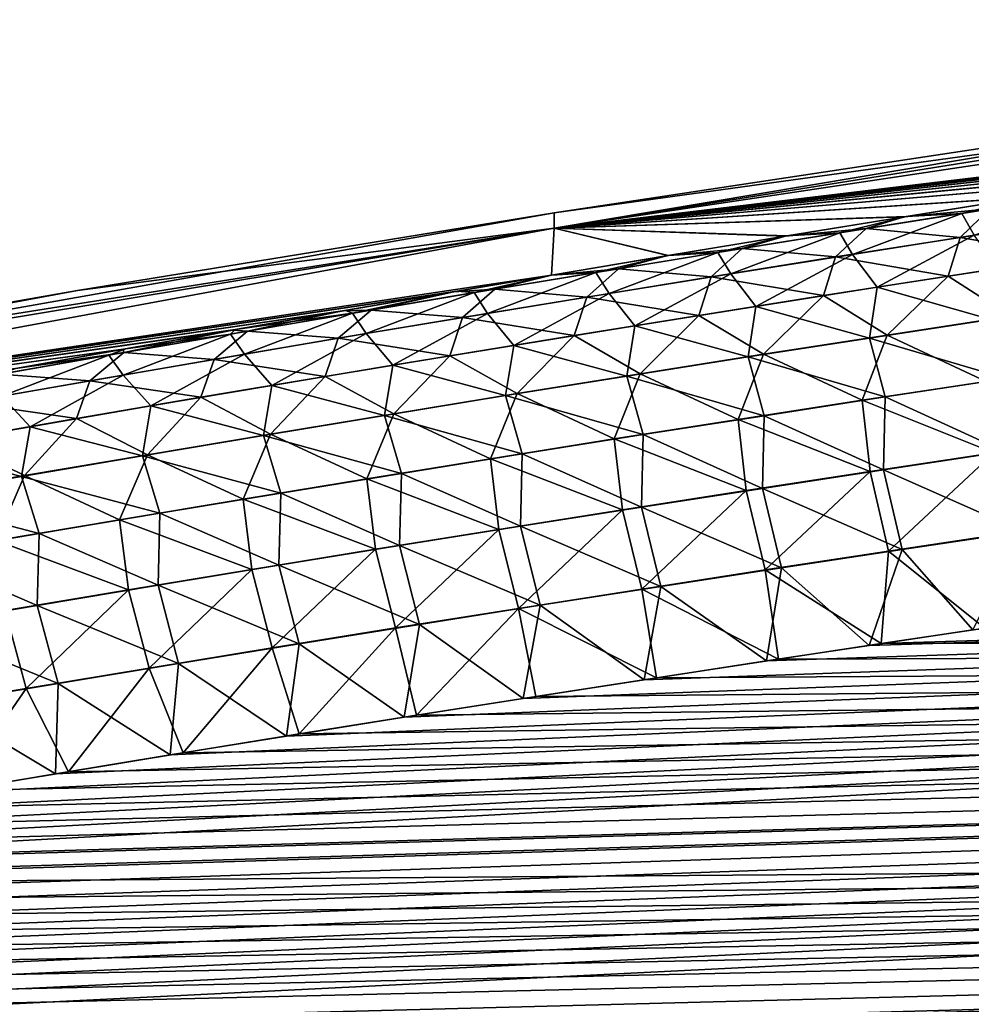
# Model space of a CAD drawing. Header units: metres. Extents: x -61 to 49, y -32 to 32.
# Tile 256 of 256: x 26.01 to 28.02, y 21.86 to 23.94. Entities that reach past the tile are written whole.
import ezdxf

# ---------------------------------------------------------------- set-up
doc = ezdxf.new("R2010")
doc.units = ezdxf.units.M
doc.layers.add('solid_K_27_40_10_000Y34', color=7, linetype='CONTINUOUS')

msp = doc.modelspace()

# ---------------------------------------------------------------- linework, layer by layer
at = {"layer": 'solid_K_27_40_10_000Y34'}
for points in [[(27.138914, 23.498264, 1.241331), (29.897787, 23.938503), (29.081827, 23.824535)], [(27.138914, 23.498264, 1.241331), (29.897787, 23.911207, 1.142849), (29.897787, 23.938503)], [(29.897787, 23.911207, -1.142828), (27.138914, 23.498264, -1.241343), (27.138914, 23.531031)], [(29.897787, 23.911207, -1.142828), (29.895514, 23.829103, -2.282748), (27.138914, 23.498264, -1.241343)], [(29.081827, 23.824535), (29.897787, 23.911207, -1.142828), (27.138914, 23.531031)], [(27.138914, 23.498264, 1.241331), (29.895277, 23.829071, 2.28275), (29.897787, 23.911207, 1.142849)], [(29.895514, 23.829103, -2.282748), (29.636486, 23.791849, -2.298331), (27.138914, 23.498264, -1.241343)], [(27.138914, 23.498264, 1.241331), (29.637676, 23.792023, 2.298248), (29.895277, 23.829071, 2.28275)], [(27.138914, 23.498264, 1.241331), (29.081827, 23.824535), (27.138914, 23.531031)], [(27.138914, 23.498264, 1.241331), (29.383417, 23.75486, 2.31399), (29.637676, 23.792023, 2.298248)], [(29.636486, 23.791849, -2.298331), (29.380873, 23.754484, -2.314156), (27.138914, 23.498264, -1.241343)], [(27.138914, 23.498264, 1.241331), (29.132282, 23.717558, 2.330087), (29.383417, 23.75486, 2.31399)], [(29.380873, 23.754484, -2.314156), (29.128471, 23.716988, -2.330335), (27.138914, 23.498264, -1.241343)], [(27.138914, 23.498264, 1.241331), (28.884113, 23.680113, 2.34656), (29.132282, 23.717558, 2.330087)], [(29.128471, 23.716988, -2.330335), (28.879114, 23.679354, -2.34689), (27.138914, 23.498264, -1.241343)], [(27.138914, 23.498264, 1.241331), (28.638819, 23.642527, 2.36339), (28.884113, 23.680113, 2.34656)], [(28.879114, 23.679354, -2.34689), (28.6327, 23.641584, -2.363805), (27.138914, 23.498264, -1.241343)], [(27.138914, 23.498264, 1.241331), (28.396311, 23.604807, 2.380563), (28.638819, 23.642527, 2.36339)], [(28.6327, 23.641584, -2.363805), (28.389133, 23.603683, -2.381064), (27.138914, 23.498264, -1.241343)], [(27.138914, 23.498264, 1.241331), (28.137922, 23.563997, 2.399439), (28.396311, 23.604807, 2.380563)], [(28.389133, 23.603683, -2.381064), (28.132189, 23.563087, -2.399847), (27.138914, 23.498264, -1.241343)], [(27.138914, 23.498264, 1.241331), (27.882555, 23.523041, 2.418671), (28.137922, 23.563997, 2.399439)], [(28.132189, 23.563087, -2.399847), (27.878258, 23.522346, -2.418983), (27.138914, 23.498264, -1.241343)], [(28.059099, 23.538988, -2.503163), (27.878258, 23.522346, -2.418983), (28.132189, 23.563087, -2.399847)], [(27.999449, 23.529554, 2.506672), (28.137922, 23.563997, 2.399439), (27.882555, 23.523041, 2.418671)], [(27.999449, 23.529554, 2.506672), (28.257095, 23.569851, 2.493029), (28.137922, 23.563997, 2.399439)], [(28.025677, 23.483389, 2.739864), (28.257095, 23.569851, 2.493029), (27.999449, 23.529554, 2.506672)], [(24.389816, 23.043926, 0.91564), (27.138914, 23.531031), (26.132151, 23.366625)], [(24.389816, 23.043926, 0.91564), (27.138914, 23.498264, 1.241331), (27.138914, 23.531031)], [(26.132151, 23.366625), (27.138914, 23.531031), (27.138914, 23.498264, -1.241343)], [(28.059099, 23.538988, -2.503163), (27.797489, 23.497578, -2.51738), (27.878258, 23.522346, -2.418983)], [(27.996136, 23.478951, -2.740861), (27.797489, 23.497578, -2.51738), (28.059099, 23.538988, -2.503163)], [(28.259075, 23.519669, -2.726796), (27.996136, 23.478951, -2.740861), (28.059099, 23.538988, -2.503163)], [(27.138914, 23.498264, 1.241331), (27.6301, 23.481936, 2.438241), (27.882555, 23.523041, 2.418671)], [(27.878258, 23.522346, -2.418983), (27.62722, 23.481464, -2.438452), (27.138914, 23.498264, -1.241343)], [(27.797489, 23.497578, -2.51738), (27.62722, 23.481464, -2.438452), (27.878258, 23.522346, -2.418983)], [(27.741898, 23.488651, 2.520746), (27.882555, 23.523041, 2.418671), (27.6301, 23.481936, 2.438241)], [(27.741898, 23.488651, 2.520746), (27.999449, 23.529554, 2.506672), (27.882555, 23.523041, 2.418671)], [(27.768675, 23.443047, 2.753988), (27.999449, 23.529554, 2.506672), (27.741898, 23.488651, 2.520746)], [(27.768675, 23.443047, 2.753988), (28.025677, 23.483389, 2.739864), (27.999449, 23.529554, 2.506672)], [(28.234264, 23.437574, -2.955078), (27.996136, 23.478951, -2.740861), (28.259075, 23.519669, -2.726796)], [(27.138914, 23.498264, -1.241343), (24.389816, 22.989401, -1.829864), (24.389816, 23.043926, -0.915654)], [(27.138914, 23.498264, -1.241343), (27.133354, 23.399267, -2.47831), (24.389816, 22.989401, -1.829864)], [(27.138914, 23.498264, -1.241343), (24.389816, 23.043926, -0.915654), (24.389816, 23.062111)], [(26.132151, 23.366625), (27.138914, 23.498264, -1.241343), (24.389816, 23.062111)], [(24.389816, 22.989403, 1.829837), (27.133478, 23.399288, 2.478307), (27.138914, 23.498264, 1.241331)], [(24.389816, 23.043926, 0.91564), (24.389816, 22.989403, 1.829837), (27.138914, 23.498264, 1.241331)], [(27.378958, 23.440437, -2.458234), (27.133354, 23.399267, -2.47831), (27.138914, 23.498264, -1.241343)], [(27.138914, 23.498264, 1.241331), (27.133478, 23.399288, 2.478307), (27.380445, 23.440683, 2.458127)], [(27.62722, 23.481464, -2.438452), (27.378958, 23.440437, -2.458234), (27.138914, 23.498264, -1.241343)], [(27.138914, 23.498264, 1.241331), (27.380445, 23.440683, 2.458127), (27.6301, 23.481936, 2.438241)], [(27.484446, 23.447142, 2.535255), (27.741898, 23.488651, 2.520746), (27.6301, 23.481936, 2.438241)], [(27.511774, 23.402109, 2.768548), (27.741898, 23.488651, 2.520746), (27.484446, 23.447142, 2.535255)], [(27.511774, 23.402109, 2.768548), (27.768675, 23.443047, 2.753988), (27.741898, 23.488651, 2.520746)], [(27.797489, 23.497578, -2.51738), (27.53598, 23.455542, -2.532046), (27.62722, 23.481464, -2.438452)], [(27.733301, 23.437611, -2.755378), (27.53598, 23.455542, -2.532046), (27.797489, 23.497578, -2.51738)], [(27.996136, 23.478951, -2.740861), (27.733301, 23.437611, -2.755378), (27.797489, 23.497578, -2.51738)], [(27.53598, 23.455542, -2.532046), (27.378958, 23.440437, -2.458234), (27.62722, 23.481464, -2.438452)], [(27.484446, 23.447142, 2.535255), (27.6301, 23.481936, 2.438241), (27.380445, 23.440683, 2.458127)], [(27.970833, 23.397112, -2.969398), (27.733301, 23.437611, -2.755378), (27.996136, 23.478951, -2.740861)], [(27.82095, 23.373524, 2.978444), (28.025677, 23.483389, 2.739864), (27.768675, 23.443047, 2.753988)], [(27.82095, 23.373524, 2.978444), (28.076931, 23.413195, 2.964279), (28.025677, 23.483389, 2.739864)], [(28.234264, 23.437574, -2.955078), (27.970833, 23.397112, -2.969398), (27.996136, 23.478951, -2.740861)], [(27.227091, 23.405018, 2.550208), (27.484446, 23.447142, 2.535255), (27.380445, 23.440683, 2.458127)], [(27.254976, 23.360571, 2.783551), (27.484446, 23.447142, 2.535255), (27.227091, 23.405018, 2.550208)], [(27.254976, 23.360571, 2.783551), (27.511774, 23.402109, 2.768548), (27.484446, 23.447142, 2.535255)], [(27.53598, 23.455542, -2.532046), (27.274572, 23.412874, -2.547168), (27.378958, 23.440437, -2.458234)], [(27.470573, 23.395643, -2.770351), (27.274572, 23.412874, -2.547168), (27.53598, 23.455542, -2.532046)], [(27.733301, 23.437611, -2.755378), (27.470573, 23.395643, -2.770351), (27.53598, 23.455542, -2.532046)], [(27.274572, 23.412874, -2.547168), (27.133354, 23.399267, -2.47831), (27.378958, 23.440437, -2.458234)], [(27.227091, 23.405018, 2.550208), (27.380445, 23.440683, 2.458127), (27.133478, 23.399288, 2.478307)], [(27.707508, 23.356031, -2.984175), (27.470573, 23.395643, -2.770351), (27.733301, 23.437611, -2.755378)], [(27.565071, 23.333267, 2.993044), (27.768675, 23.443047, 2.753988), (27.511774, 23.402109, 2.768548)], [(27.565071, 23.333267, 2.993044), (27.82095, 23.373524, 2.978444), (27.768675, 23.443047, 2.753988)], [(27.970833, 23.397112, -2.969398), (27.707508, 23.356031, -2.984175), (27.733301, 23.437611, -2.755378)], [(28.102499, 23.312672, -3.178722), (27.970833, 23.397112, -2.969398), (28.234264, 23.437574, -2.955078)], [(26.969839, 23.362282, 2.565611), (27.227091, 23.405018, 2.550208), (27.133478, 23.399288, 2.478307)], [(26.998281, 23.31843, 2.799001), (27.227091, 23.405018, 2.550208), (26.969839, 23.362282, 2.565611)], [(26.998281, 23.31843, 2.799001), (27.254976, 23.360571, 2.783551), (27.227091, 23.405018, 2.550208)], [(27.274572, 23.412874, -2.547168), (27.013269, 23.369576, -2.562754), (27.133354, 23.399267, -2.47831)], [(27.207952, 23.35305, -2.785788), (27.013269, 23.369576, -2.562754), (27.274572, 23.412874, -2.547168)], [(27.470573, 23.395643, -2.770351), (27.207952, 23.35305, -2.785788), (27.274572, 23.412874, -2.547168)], [(28.060932, 23.305929, 3.181753), (28.076931, 23.413195, 2.964279), (27.82095, 23.373524, 2.978444)], [(24.389816, 22.989403, 1.829837), (26.933027, 23.365255, 2.49505), (27.133478, 23.399288, 2.478307)], [(27.133354, 23.399267, -2.47831), (26.92713, 23.364248, -2.495544), (24.389816, 22.989401, -1.829864)], [(27.013269, 23.369576, -2.562754), (26.92713, 23.364248, -2.495544), (27.133354, 23.399267, -2.47831)], [(26.969839, 23.362282, 2.565611), (27.133478, 23.399288, 2.478307), (26.933027, 23.365255, 2.49505)], [(27.444296, 23.314333, -2.999414), (27.207952, 23.35305, -2.785788), (27.470573, 23.395643, -2.770351)], [(27.309299, 23.292425, 3.008083), (27.511774, 23.402109, 2.768548), (27.254976, 23.360571, 2.783551)], [(27.309299, 23.292425, 3.008083), (27.565071, 23.333267, 2.993044), (27.511774, 23.402109, 2.768548)], [(27.707508, 23.356031, -2.984175), (27.444296, 23.314333, -2.999414), (27.470573, 23.395643, -2.770351)], [(27.841803, 23.272684, -3.193365), (27.707508, 23.356031, -2.984175), (27.970833, 23.397112, -2.969398)], [(28.102499, 23.312672, -3.178722), (27.841803, 23.272684, -3.193365), (27.970833, 23.397112, -2.969398)], [(24.389816, 23.043926, 0.91564), (26.132151, 23.366625), (24.389816, 23.062111)], [(24.389816, 22.989403, 1.829837), (26.697926, 23.324846, 2.51509), (26.933027, 23.365255, 2.49505)], [(26.92713, 23.364248, -2.495544), (26.692209, 23.323858, -2.515584), (24.389816, 22.989401, -1.829864)], [(26.752073, 23.32564, -2.57881), (26.692209, 23.323858, -2.515584), (26.92713, 23.364248, -2.495544)], [(26.712688, 23.318932, 2.581468), (26.933027, 23.365255, 2.49505), (26.697926, 23.324846, 2.51509)], [(26.712688, 23.318932, 2.581468), (26.969839, 23.362282, 2.565611), (26.933027, 23.365255, 2.49505)], [(27.013269, 23.369576, -2.562754), (26.752073, 23.32564, -2.57881), (26.92713, 23.364248, -2.495544)], [(26.94544, 23.309824, -2.801697), (26.752073, 23.32564, -2.57881), (27.013269, 23.369576, -2.562754)], [(27.207952, 23.35305, -2.785788), (26.94544, 23.309824, -2.801697), (27.013269, 23.369576, -2.562754)], [(27.804632, 23.266533, 3.196208), (27.82095, 23.373524, 2.978444), (27.565071, 23.333267, 2.993044)], [(27.804632, 23.266533, 3.196208), (28.060932, 23.305929, 3.181753), (27.82095, 23.373524, 2.978444)], [(26.741695, 23.275686, 2.814906), (26.969839, 23.362282, 2.565611), (26.712688, 23.318932, 2.581468)], [(26.741695, 23.275686, 2.814906), (26.998281, 23.31843, 2.799001), (26.969839, 23.362282, 2.565611)], [(27.181196, 23.272011, -3.015123), (26.94544, 23.309824, -2.801697), (27.207952, 23.35305, -2.785788)], [(27.053635, 23.250996, 3.023569), (27.254976, 23.360571, 2.783551), (26.998281, 23.31843, 2.799001)], [(27.053635, 23.250996, 3.023569), (27.309299, 23.292425, 3.008083), (27.254976, 23.360571, 2.783551)], [(27.444296, 23.314333, -2.999414), (27.181196, 23.272011, -3.015123), (27.207952, 23.35305, -2.785788)], [(27.581219, 23.2321, -3.208462), (27.444296, 23.314333, -2.999414), (27.707508, 23.356031, -2.984175)], [(27.841803, 23.272684, -3.193365), (27.581219, 23.2321, -3.208462), (27.707508, 23.356031, -2.984175)], [(24.389816, 22.989403, 1.829837), (26.465063, 23.284298, 2.535353), (26.697926, 23.324846, 2.51509)], [(26.692209, 23.323858, -2.515584), (26.459494, 23.283319, -2.535849), (24.389816, 22.989401, -1.829864)], [(26.490986, 23.281069, -2.595344), (26.459494, 23.283319, -2.535849), (26.692209, 23.323858, -2.515584)], [(26.712688, 23.318932, 2.581468), (26.697926, 23.324846, 2.51509), (26.465063, 23.284298, 2.535353)], [(26.752073, 23.32564, -2.57881), (26.490986, 23.281069, -2.595344), (26.692209, 23.323858, -2.515584)], [(26.683043, 23.265968, -2.818084), (26.490986, 23.281069, -2.595344), (26.752073, 23.32564, -2.57881)], [(26.94544, 23.309824, -2.801697), (26.683043, 23.265968, -2.818084), (26.752073, 23.32564, -2.57881)], [(27.548443, 23.226559, 3.211103), (27.565071, 23.333267, 2.993044), (27.309299, 23.292425, 3.008083)], [(27.548443, 23.226559, 3.211103), (27.804632, 23.266533, 3.196208), (27.565071, 23.333267, 2.993044)], [(26.455643, 23.274961, 2.59779), (26.712688, 23.318932, 2.581468), (26.465063, 23.284298, 2.535353)], [(26.485216, 23.232336, 2.831273), (26.712688, 23.318932, 2.581468), (26.455643, 23.274961, 2.59779)], [(26.485216, 23.232336, 2.831273), (26.741695, 23.275686, 2.814906), (26.712688, 23.318932, 2.581468)], [(26.918213, 23.229065, -3.031309), (26.683043, 23.265968, -2.818084), (26.94544, 23.309824, -2.801697)], [(26.79808, 23.208975, 3.039507), (26.998281, 23.31843, 2.799001), (26.741695, 23.275686, 2.814906)], [(26.79808, 23.208975, 3.039507), (27.053635, 23.250996, 3.023569), (26.998281, 23.31843, 2.799001)], [(27.181196, 23.272011, -3.015123), (26.918213, 23.229065, -3.031309), (26.94544, 23.309824, -2.801697)], [(27.320749, 23.190916, -3.22402), (27.181196, 23.272011, -3.015123), (27.444296, 23.314333, -2.999414)], [(27.581219, 23.2321, -3.208462), (27.320749, 23.190916, -3.22402), (27.444296, 23.314333, -2.999414)], [(27.804632, 23.266533, 3.196208), (28.093634, 23.18091, 3.382854), (28.060932, 23.305929, 3.181753)], [(28.050802, 23.174953, -3.384566), (27.841803, 23.272684, -3.193365), (28.102499, 23.312672, -3.178722)], [(24.389816, 22.989403, 1.829837), (26.234451, 23.24362, 2.555841), (26.465063, 23.284298, 2.535353)], [(26.459494, 23.283319, -2.535849), (26.228994, 23.242649, -2.556341), (24.389816, 22.989401, -1.829864)], [(26.230007, 23.235855, -2.612361), (26.228994, 23.242649, -2.556341), (26.459494, 23.283319, -2.535849)], [(26.490986, 23.281069, -2.595344), (26.230007, 23.235855, -2.612361), (26.459494, 23.283319, -2.535849)], [(26.420757, 23.221474, -2.834956), (26.230007, 23.235855, -2.612361), (26.490986, 23.281069, -2.595344)], [(26.455643, 23.274961, 2.59779), (26.465063, 23.284298, 2.535353), (26.234451, 23.24362, 2.555841)], [(26.683043, 23.265968, -2.818084), (26.420757, 23.221474, -2.834956), (26.490986, 23.281069, -2.595344)], [(27.292364, 23.186005, 3.226443), (27.309299, 23.292425, 3.008083), (27.053635, 23.250996, 3.023569)], [(27.292364, 23.186005, 3.226443), (27.548443, 23.226559, 3.211103), (27.309299, 23.292425, 3.008083)], [(26.198706, 23.23037, 2.614584), (26.455643, 23.274961, 2.59779), (26.234451, 23.24362, 2.555841)], [(26.228851, 23.188374, 2.848111), (26.455643, 23.274961, 2.59779), (26.198706, 23.23037, 2.614584)], [(26.228851, 23.188374, 2.848111), (26.485216, 23.232336, 2.831273), (26.455643, 23.274961, 2.59779)], [(26.655346, 23.185493, -3.047978), (26.420757, 23.221474, -2.834956), (26.683043, 23.265968, -2.818084)], [(26.542639, 23.166363, 3.055905), (26.741695, 23.275686, 2.814906), (26.485216, 23.232336, 2.831273)], [(26.542639, 23.166363, 3.055905), (26.79808, 23.208975, 3.039507), (26.741695, 23.275686, 2.814906)], [(26.918213, 23.229065, -3.031309), (26.655346, 23.185493, -3.047978), (26.683043, 23.265968, -2.818084)], [(27.060398, 23.14913, -3.240046), (26.918213, 23.229065, -3.031309), (27.181196, 23.272011, -3.015123)], [(27.320749, 23.190916, -3.22402), (27.060398, 23.14913, -3.240046), (27.181196, 23.272011, -3.015123)], [(27.548443, 23.226559, 3.211103), (27.837954, 23.142015, 3.397517), (27.804632, 23.266533, 3.196208)], [(27.789051, 23.135019, -3.399667), (27.581219, 23.2321, -3.208462), (27.841803, 23.272684, -3.193365)], [(28.050802, 23.174953, -3.384566), (27.789051, 23.135019, -3.399667), (27.841803, 23.272684, -3.193365)], [(27.804632, 23.266533, 3.196208), (27.837954, 23.142015, 3.397517), (28.093634, 23.18091, 3.382854)], [(24.389816, 22.989403, 1.829837), (26.006565, 23.202898, 2.576639), (26.234451, 23.24362, 2.555841)], [(26.228994, 23.242649, -2.556341), (26.0012, 23.201933, -2.577144), (24.389816, 22.989401, -1.829864)], [(26.230007, 23.235855, -2.612361), (26.0012, 23.201933, -2.577144), (26.228994, 23.242649, -2.556341)], [(26.198706, 23.23037, 2.614584), (26.234451, 23.24362, 2.555841), (26.006565, 23.202898, 2.576639)], [(27.036398, 23.144869, 3.242236), (27.053635, 23.250996, 3.023569), (26.79808, 23.208975, 3.039507)], [(27.036398, 23.144869, 3.242236), (27.292364, 23.186005, 3.226443), (27.053635, 23.250996, 3.023569)], [(25.941879, 23.18515, 2.631859), (26.198706, 23.23037, 2.614584), (26.006565, 23.202898, 2.576639)], [(25.972599, 23.143799, 2.86543), (26.198706, 23.23037, 2.614584), (25.941879, 23.18515, 2.631859)], [(26.230007, 23.235855, -2.612361), (25.969143, 23.189999, -2.629873), (26.0012, 23.201933, -2.577144)], [(26.15859, 23.176344, -2.852321), (25.969143, 23.189999, -2.629873), (26.230007, 23.235855, -2.612361)], [(25.972599, 23.143799, 2.86543), (26.228851, 23.188374, 2.848111), (26.198706, 23.23037, 2.614584)], [(26.420757, 23.221474, -2.834956), (26.15859, 23.176344, -2.852321), (26.230007, 23.235855, -2.612361)], [(26.392601, 23.141293, -3.065138), (26.15859, 23.176344, -2.852321), (26.420757, 23.221474, -2.834956)], [(26.287313, 23.123154, 3.072771), (26.485216, 23.232336, 2.831273), (26.228851, 23.188374, 2.848111)], [(26.287313, 23.123154, 3.072771), (26.542639, 23.166363, 3.055905), (26.485216, 23.232336, 2.831273)], [(26.655346, 23.185493, -3.047978), (26.392601, 23.141293, -3.065138), (26.420757, 23.221474, -2.834956)], [(26.800165, 23.106739, -3.256547), (26.655346, 23.185493, -3.047978), (26.918213, 23.229065, -3.031309)], [(27.060398, 23.14913, -3.240046), (26.800165, 23.106739, -3.256547), (26.918213, 23.229065, -3.031309)], [(27.292364, 23.186005, 3.226443), (27.582384, 23.102552, 3.412623), (27.548443, 23.226559, 3.211103)], [(27.52742, 23.094492, -3.415232), (27.320749, 23.190916, -3.22402), (27.581219, 23.2321, -3.208462)], [(27.789051, 23.135019, -3.399667), (27.52742, 23.094492, -3.415232), (27.581219, 23.2321, -3.208462)], [(27.548443, 23.226559, 3.211103), (27.582384, 23.102552, 3.412623), (27.837954, 23.142015, 3.397517)], [(26.78055, 23.103149, 3.258486), (26.79808, 23.208975, 3.039507), (26.542639, 23.166363, 3.055905)], [(26.78055, 23.103149, 3.258486), (27.036398, 23.144869, 3.242236), (26.79808, 23.208975, 3.039507)], [(26.15859, 23.176344, -2.852321), (25.896544, 23.130569, -2.87019), (25.969143, 23.189999, -2.629873)], [(26.12998, 23.096458, -3.082798), (25.896544, 23.130569, -2.87019), (26.15859, 23.176344, -2.852321)], [(26.032104, 23.079344, 3.090114), (26.228851, 23.188374, 2.848111), (25.972599, 23.143799, 2.86543)], [(26.032104, 23.079344, 3.090114), (26.287313, 23.123154, 3.072771), (26.228851, 23.188374, 2.848111)], [(26.392601, 23.141293, -3.065138), (26.12998, 23.096458, -3.082798), (26.15859, 23.176344, -2.852321)], [(26.540056, 23.063744, -3.273528), (26.392601, 23.141293, -3.065138), (26.655346, 23.185493, -3.047978)], [(26.800165, 23.106739, -3.256547), (26.540056, 23.063744, -3.273528), (26.655346, 23.185493, -3.047978)], [(27.036398, 23.144869, 3.242236), (27.326933, 23.062521, 3.428176), (27.292364, 23.186005, 3.226443)], [(27.265911, 23.053366, -3.431269), (27.060398, 23.14913, -3.240046), (27.320749, 23.190916, -3.22402)], [(27.52742, 23.094492, -3.415232), (27.265911, 23.053366, -3.431269), (27.320749, 23.190916, -3.22402)], [(27.292364, 23.186005, 3.226443), (27.326933, 23.062521, 3.428176), (27.582384, 23.102552, 3.412623)], [(28.090185, 23.026981, 3.569562), (28.093634, 23.18091, 3.382854), (27.837954, 23.142015, 3.397517)], [(26.524818, 23.060843, 3.275202), (26.542639, 23.166363, 3.055905), (26.287313, 23.123154, 3.072771)], [(26.524818, 23.060843, 3.275202), (26.78055, 23.103149, 3.258486), (26.542639, 23.166363, 3.055905)], [(28.06741, 23.024193, -3.570203), (27.789051, 23.135019, -3.399667), (28.050802, 23.174953, -3.384566)], [(25.777018, 23.034933, 3.107943), (26.032104, 23.079344, 3.090114), (25.972599, 23.143799, 2.86543)], [(26.280073, 23.020138, -3.290998), (26.12998, 23.096458, -3.082798), (26.392601, 23.141293, -3.065138)], [(26.540056, 23.063744, -3.273528), (26.280073, 23.020138, -3.290998), (26.392601, 23.141293, -3.065138)], [(26.78055, 23.103149, 3.258486), (27.071598, 23.021917, 3.444183), (27.036398, 23.144869, 3.242236)], [(27.004526, 23.011639, -3.447785), (26.800165, 23.106739, -3.256547), (27.060398, 23.14913, -3.240046)], [(27.265911, 23.053366, -3.431269), (27.004526, 23.011639, -3.447785), (27.060398, 23.14913, -3.240046)], [(27.036398, 23.144869, 3.242236), (27.071598, 23.021917, 3.444183), (27.326933, 23.062521, 3.428176)], [(27.80595, 22.984642, -3.58562), (27.52742, 23.094492, -3.415232), (27.789051, 23.135019, -3.399667)], [(27.834398, 22.988354, 3.584594), (27.837954, 23.142015, 3.397517), (27.582384, 23.102552, 3.412623)], [(28.06741, 23.024193, -3.570203), (27.80595, 22.984642, -3.58562), (27.789051, 23.135019, -3.399667)], [(27.834398, 22.988354, 3.584594), (28.090185, 23.026981, 3.569562), (27.837954, 23.142015, 3.397517)], [(26.12998, 23.096458, -3.082798), (25.867485, 23.050989, -3.100967), (25.896544, 23.130569, -2.87019)], [(26.269211, 23.017948, 3.292393), (26.287313, 23.123154, 3.072771), (26.032104, 23.079344, 3.090114)], [(26.269211, 23.017948, 3.292393), (26.524818, 23.060843, 3.275202), (26.287313, 23.123154, 3.072771)], [(26.02022, 22.97592, -3.308966), (25.867485, 23.050989, -3.100967), (26.12998, 23.096458, -3.082798)], [(26.280073, 23.020138, -3.290998), (26.02022, 22.97592, -3.308966), (26.12998, 23.096458, -3.082798)], [(26.524818, 23.060843, 3.275202), (26.816385, 22.980742, 3.460651), (26.78055, 23.103149, 3.258486)], [(26.743269, 22.969313, -3.464786), (26.540056, 23.063744, -3.273528), (26.800165, 23.106739, -3.256547)], [(27.004526, 23.011639, -3.447785), (26.743269, 22.969313, -3.464786), (26.800165, 23.106739, -3.256547)], [(26.78055, 23.103149, 3.258486), (26.816385, 22.980742, 3.460651), (27.071598, 23.021917, 3.444183)], [(27.544617, 22.944506, -3.601507), (27.265911, 23.053366, -3.431269), (27.52742, 23.094492, -3.415232)], [(27.578728, 22.949167, 3.600074), (27.582384, 23.102552, 3.412623), (27.326933, 23.062521, 3.428176)], [(27.80595, 22.984642, -3.58562), (27.544617, 22.944506, -3.601507), (27.52742, 23.094492, -3.415232)], [(27.578728, 22.949167, 3.600074), (27.834398, 22.988354, 3.584594), (27.582384, 23.102552, 3.412623)], [(26.013727, 22.974459, 3.310066), (26.032104, 23.079344, 3.090114), (25.777018, 23.034933, 3.107943)], [(26.013727, 22.974459, 3.310066), (26.269211, 23.017948, 3.292393), (26.032104, 23.079344, 3.090114)], [(26.269211, 23.017948, 3.292393), (26.561296, 22.93899, 3.477586), (26.524818, 23.060843, 3.275202)], [(26.482143, 22.926382, -3.482279), (26.280073, 23.020138, -3.290998), (26.540056, 23.063744, -3.273528)], [(26.743269, 22.969313, -3.464786), (26.482143, 22.926382, -3.482279), (26.540056, 23.063744, -3.273528)], [(26.524818, 23.060843, 3.275202), (26.561296, 22.93899, 3.477586), (26.816385, 22.980742, 3.460651)], [(27.283409, 22.90378, -3.61787), (27.004526, 23.011639, -3.447785), (27.265911, 23.053366, -3.431269)], [(27.323181, 22.909416, 3.616009), (27.326933, 23.062521, 3.428176), (27.071598, 23.021917, 3.444183)], [(27.544617, 22.944506, -3.601507), (27.283409, 22.90378, -3.61787), (27.265911, 23.053366, -3.431269)], [(27.323181, 22.909416, 3.616009), (27.578728, 22.949167, 3.600074), (27.326933, 23.062521, 3.428176)], [(41.461411, 23.045681, 4.12811), (25.14587, 22.186041, 4.094847), (24.917397, 22.145981, 4.114298)], [(41.67128, 22.63817, 4.417105), (41.461411, 23.045681, 4.12811), (24.917397, 22.145981, 4.114298)], [(41.461411, 23.045681, 4.12811), (25.376831, 22.226135, 4.075581), (25.14587, 22.186041, 4.094847)], [(41.461411, 23.045681, 4.12811), (25.610407, 22.266237, 4.05652), (25.376831, 22.226135, 4.075581)], [(41.461411, 23.045681, 4.12811), (25.84672, 22.306326, 4.037685), (25.610407, 22.266237, 4.05652)], [(25.758371, 22.930374, 3.328231), (26.013727, 22.974459, 3.310066), (25.777018, 23.034933, 3.107943)], [(26.02022, 22.97592, -3.308966), (25.760496, 22.931086, -3.327442), (25.867485, 23.050989, -3.100967)], [(41.461411, 23.045681, 4.12811), (26.085894, 22.346376, 4.019096), (25.84672, 22.306326, 4.037685)], [(41.461411, 23.045681, 4.12811), (26.328053, 22.386364, 4.000771), (26.085894, 22.346376, 4.019096)], [(41.461411, 23.045681, 4.12811), (26.573324, 22.426266, 3.982731), (26.328053, 22.386364, 4.000771)], [(41.461411, 23.045681, 4.12811), (26.821829, 22.466057, 3.964994), (26.573324, 22.426266, 3.982731)], [(41.461411, 23.045681, 4.12811), (27.073692, 22.505713, 3.947579), (26.821829, 22.466057, 3.964994)], [(41.461411, 23.045681, 4.12811), (27.328907, 22.545237, 3.930479), (27.073692, 22.505713, 3.947579)], [(41.461411, 23.045681, 4.12811), (27.586908, 22.584755, 3.91359), (27.328907, 22.545237, 3.930479)], [(41.461411, 23.045681, 4.12811), (27.80407, 22.617668, 3.899683), (27.586908, 22.584755, 3.91359)], [(41.461411, 23.045681, 4.12811), (28.023281, 22.650547, 3.885945), (27.80407, 22.617668, 3.899683)], [(41.461418, 23.04567, -4.128119), (27.82935, 22.621475, -3.898084), (28.048254, 22.654259, -3.884405)], [(41.461418, 23.04567, -4.128119), (41.671288, 22.638155, -4.417117), (27.82935, 22.621475, -3.898084)], [(26.013727, 22.974459, 3.310066), (26.306334, 22.89666, 3.494997), (26.269211, 23.017948, 3.292393)], [(26.221151, 22.882845, -3.500273), (26.02022, 22.97592, -3.308966), (26.280073, 23.020138, -3.290998)], [(26.482143, 22.926382, -3.482279), (26.221151, 22.882845, -3.500273), (26.280073, 23.020138, -3.290998)], [(26.269211, 23.017948, 3.292393), (26.306334, 22.89666, 3.494997), (26.561296, 22.93899, 3.477586)], [(27.022333, 22.862465, -3.634718), (26.743269, 22.969313, -3.464786), (27.004526, 23.011639, -3.447785)], [(27.067757, 22.869102, 3.632405), (27.071598, 23.021917, 3.444183), (26.816385, 22.980742, 3.460651)], [(27.283409, 22.90378, -3.61787), (27.022333, 22.862465, -3.634718), (27.004526, 23.011639, -3.447785)], [(27.067757, 22.869102, 3.632405), (27.323181, 22.909416, 3.616009), (27.071598, 23.021917, 3.444183)], [(27.845224, 22.816492, -3.750977), (27.80595, 22.984642, -3.58562), (28.06741, 23.024193, -3.570203)], [(28.128696, 22.858261, 3.734518), (28.090185, 23.026981, 3.569562), (27.834398, 22.988354, 3.584594)], [(28.105974, 22.855587, -3.735264), (27.845224, 22.816492, -3.750977), (28.06741, 23.024193, -3.570203)], [(25.758371, 22.930374, 3.328231), (26.051502, 22.853748, 3.512894), (26.013727, 22.974459, 3.310066)], [(25.960297, 22.838697, -3.518776), (25.760496, 22.931086, -3.327442), (26.02022, 22.97592, -3.308966)], [(26.221151, 22.882845, -3.500273), (25.960297, 22.838697, -3.518776), (26.02022, 22.97592, -3.308966)], [(26.013727, 22.974459, 3.310066), (26.051502, 22.853748, 3.512894), (26.306334, 22.89666, 3.494997)], [(26.761391, 22.820557, -3.652056), (26.482143, 22.926382, -3.482279), (26.743269, 22.969313, -3.464786)], [(26.81246, 22.82822, 3.649268), (26.816385, 22.980742, 3.460651), (26.561296, 22.93899, 3.477586)], [(27.022333, 22.862465, -3.634718), (26.761391, 22.820557, -3.652056), (26.743269, 22.969313, -3.464786)], [(26.81246, 22.82822, 3.649268), (27.067757, 22.869102, 3.632405), (26.816385, 22.980742, 3.460651)], [(27.584606, 22.776821, -3.767165), (27.544617, 22.944506, -3.601507), (27.80595, 22.984642, -3.58562)], [(27.873602, 22.82008, 3.749841), (27.834398, 22.988354, 3.584594), (27.578728, 22.949167, 3.600074)], [(27.845224, 22.816492, -3.750977), (27.584606, 22.776821, -3.767165), (27.80595, 22.984642, -3.58562)], [(27.873602, 22.82008, 3.749841), (28.128696, 22.858261, 3.734518), (27.834398, 22.988354, 3.584594)], [(27.618631, 22.781347, 3.765616), (27.578728, 22.949167, 3.600074), (27.323181, 22.909416, 3.616009)], [(27.618631, 22.781347, 3.765616), (27.873602, 22.82008, 3.749841), (27.578728, 22.949167, 3.600074)], [(25.758371, 22.930374, 3.328231), (25.796803, 22.810253, 3.531283), (26.051502, 22.853748, 3.512894)], [(26.557295, 22.786772, 3.666606), (26.561296, 22.93899, 3.477586), (26.306334, 22.89666, 3.494997)], [(26.557295, 22.786772, 3.666606), (26.81246, 22.82822, 3.649268), (26.561296, 22.93899, 3.477586)], [(27.32412, 22.736572, -3.783834), (27.283409, 22.90378, -3.61787), (27.544617, 22.944506, -3.601507)], [(27.584606, 22.776821, -3.767165), (27.32412, 22.736572, -3.783834), (27.544617, 22.944506, -3.601507)], [(26.500586, 22.778053, -3.66989), (26.221151, 22.882845, -3.500273), (26.482143, 22.926382, -3.482279)], [(26.761391, 22.820557, -3.652056), (26.500586, 22.778053, -3.66989), (26.482143, 22.926382, -3.482279)], [(27.363787, 22.742062, 3.781851), (27.323181, 22.909416, 3.616009), (27.067757, 22.869102, 3.632405)], [(27.363787, 22.742062, 3.781851), (27.618631, 22.781347, 3.765616), (27.323181, 22.909416, 3.616009)], [(26.302263, 22.744749, 3.684428), (26.306334, 22.89666, 3.494997), (26.051502, 22.853748, 3.512894)], [(26.302263, 22.744749, 3.684428), (26.557295, 22.786772, 3.666606), (26.306334, 22.89666, 3.494997)], [(27.063768, 22.695744, -3.800991), (27.022333, 22.862465, -3.634718), (27.283409, 22.90378, -3.61787)], [(27.32412, 22.736572, -3.783834), (27.063768, 22.695744, -3.800991), (27.283409, 22.90378, -3.61787)], [(26.239922, 22.734955, -3.688231), (25.960297, 22.838697, -3.518776), (26.221151, 22.882845, -3.500273)], [(26.500586, 22.778053, -3.66989), (26.239922, 22.734955, -3.688231), (26.221151, 22.882845, -3.500273)], [(27.109074, 22.702223, 3.79855), (27.067757, 22.869102, 3.632405), (26.81246, 22.82822, 3.649268)], [(27.109074, 22.702223, 3.79855), (27.363787, 22.742062, 3.781851), (27.067757, 22.869102, 3.632405)], [(26.047371, 22.702154, 3.702742), (26.051502, 22.853748, 3.512894), (25.796803, 22.810253, 3.531283)], [(26.047371, 22.702154, 3.702742), (26.302263, 22.744749, 3.684428), (26.051502, 22.853748, 3.512894)], [(26.803558, 22.654331, -3.818642), (26.761391, 22.820557, -3.652056), (27.022333, 22.862465, -3.634718)], [(27.063768, 22.695744, -3.800991), (26.803558, 22.654331, -3.818642), (27.022333, 22.862465, -3.634718)], [(28.105974, 22.855587, -3.735264), (28.048254, 22.654259, -3.884405), (27.845224, 22.816492, -3.750977)], [(27.873602, 22.82008, 3.749841), (28.023281, 22.650547, 3.885945), (28.128696, 22.858261, 3.734518)], [(26.239922, 22.734955, -3.688231), (25.979401, 22.691254, -3.707087), (25.960297, 22.838697, -3.518776)], [(26.85449, 22.661825, 3.81572), (26.81246, 22.82822, 3.649268), (26.557295, 22.786772, 3.666606)], [(26.85449, 22.661825, 3.81572), (27.109074, 22.702223, 3.79855), (26.81246, 22.82822, 3.649268)], [(25.792618, 22.658981, 3.721556), (26.047371, 22.702154, 3.702742), (25.796803, 22.810253, 3.531283)], [(26.543491, 22.612337, -3.836794), (26.500586, 22.778053, -3.66989), (26.761391, 22.820557, -3.652056)], [(26.803558, 22.654331, -3.818642), (26.543491, 22.612337, -3.836794), (26.761391, 22.820557, -3.652056)], [(27.845224, 22.816492, -3.750977), (27.82935, 22.621475, -3.898084), (27.584606, 22.776821, -3.767165)], [(27.618631, 22.781347, 3.765616), (27.80407, 22.617668, 3.899683), (27.873602, 22.82008, 3.749841)], [(27.873602, 22.82008, 3.749841), (27.80407, 22.617668, 3.899683), (28.023281, 22.650547, 3.885945)], [(27.845224, 22.816492, -3.750977), (28.048254, 22.654259, -3.884405), (27.82935, 22.621475, -3.898084)], [(26.600046, 22.620871, 3.833369), (26.557295, 22.786772, 3.666606), (26.302263, 22.744749, 3.684428)], [(26.600046, 22.620871, 3.833369), (26.85449, 22.661825, 3.81572), (26.557295, 22.786772, 3.666606)], [(27.363787, 22.742062, 3.781851), (27.586908, 22.584755, 3.91359), (27.618631, 22.781347, 3.765616)], [(27.618631, 22.781347, 3.765616), (27.586908, 22.584755, 3.91359), (27.80407, 22.617668, 3.899683)], [(26.283569, 22.569756, -3.855456), (26.239922, 22.734955, -3.688231), (26.500586, 22.778053, -3.66989)], [(26.543491, 22.612337, -3.836794), (26.283569, 22.569756, -3.855456), (26.500586, 22.778053, -3.66989)], [(27.584606, 22.776821, -3.767165), (27.612488, 22.588654, -3.911933), (27.32412, 22.736572, -3.783834)], [(27.584606, 22.776821, -3.767165), (27.82935, 22.621475, -3.898084), (27.612488, 22.588654, -3.911933)], [(26.345739, 22.579355, 3.851505), (26.302263, 22.744749, 3.684428), (26.047371, 22.702154, 3.702742)], [(26.345739, 22.579355, 3.851505), (26.600046, 22.620871, 3.833369), (26.302263, 22.744749, 3.684428)], [(27.109074, 22.702223, 3.79855), (27.328907, 22.545237, 3.930479), (27.363787, 22.742062, 3.781851)], [(27.363787, 22.742062, 3.781851), (27.328907, 22.545237, 3.930479), (27.586908, 22.584755, 3.91359)], [(26.0238, 22.526585, -3.874636), (25.979401, 22.691254, -3.707087), (26.239922, 22.734955, -3.688231)], [(26.283569, 22.569756, -3.855456), (26.0238, 22.526585, -3.874636), (26.239922, 22.734955, -3.688231)], [(27.32412, 22.736572, -3.783834), (27.354832, 22.549248, -3.928751), (27.063768, 22.695744, -3.800991)], [(27.32412, 22.736572, -3.783834), (27.612488, 22.588654, -3.911933), (27.354832, 22.549248, -3.928751)], [(26.091578, 22.537275, 3.870136), (26.047371, 22.702154, 3.702742), (25.792618, 22.658981, 3.721556)], [(26.091578, 22.537275, 3.870136), (26.345739, 22.579355, 3.851505), (26.047371, 22.702154, 3.702742)], [(26.85449, 22.661825, 3.81572), (27.073692, 22.505713, 3.947579), (27.109074, 22.702223, 3.79855)], [(27.109074, 22.702223, 3.79855), (27.073692, 22.505713, 3.947579), (27.328907, 22.545237, 3.930479)], [(26.0238, 22.526585, -3.874636), (25.764185, 22.482822, -3.894345), (25.979401, 22.691254, -3.707087)], [(27.063768, 22.695744, -3.800991), (26.848402, 22.470284, -3.963121), (26.803558, 22.654331, -3.818642)], [(27.063768, 22.695744, -3.800991), (27.099949, 22.509832, -3.945779), (26.848402, 22.470284, -3.963121)], [(27.063768, 22.695744, -3.800991), (27.354832, 22.549248, -3.928751), (27.099949, 22.509832, -3.945779)], [(25.837564, 22.494631, 3.889271), (26.091578, 22.537275, 3.870136), (25.792618, 22.658981, 3.721556)], [(26.600046, 22.620871, 3.833369), (26.821829, 22.466057, 3.964994), (26.85449, 22.661825, 3.81572)], [(26.85449, 22.661825, 3.81572), (26.821829, 22.466057, 3.964994), (27.073692, 22.505713, 3.947579)], [(41.67128, 22.63817, 4.417105), (22.726818, 21.736027, 4.325805), (22.476862, 21.68638, 4.352885)], [(41.866512, 22.241011, 4.715289), (41.67128, 22.63817, 4.417105), (22.476862, 21.68638, 4.352885)], [(41.67128, 22.63817, 4.417105), (22.980062, 21.78582, 4.298938), (22.726818, 21.736027, 4.325805)], [(41.67128, 22.63817, 4.417105), (23.185148, 21.825741, 4.277617), (22.980062, 21.78582, 4.298938)], [(41.67128, 22.63817, 4.417105), (23.392555, 21.865723, 4.256464), (23.185148, 21.825741, 4.277617)], [(41.67128, 22.63817, 4.417105), (23.602381, 21.905748, 4.235495), (23.392555, 21.865723, 4.256464)], [(41.67128, 22.63817, 4.417105), (23.814728, 21.945803, 4.214725), (23.602381, 21.905748, 4.235495)], [(41.67128, 22.63817, 4.417105), (24.029692, 21.985868, 4.194168), (23.814728, 21.945803, 4.214725)], [(41.67128, 22.63817, 4.417105), (24.247375, 22.02593, 4.173838), (24.029692, 21.985868, 4.194168)], [(41.67128, 22.63817, 4.417105), (24.467875, 22.065971, 4.153749), (24.247375, 22.02593, 4.173838)], [(41.67128, 22.63817, 4.417105), (24.691292, 22.105974, 4.133915), (24.467875, 22.065971, 4.153749)], [(41.67128, 22.63817, 4.417105), (24.917397, 22.145981, 4.114298), (24.691292, 22.105974, 4.133915)], [(41.671288, 22.638155, -4.417117), (24.720224, 22.111145, -4.131363), (24.946098, 22.151049, -4.111824)], [(41.671288, 22.638155, -4.417117), (41.866524, 22.240993, -4.715302), (24.720224, 22.111145, -4.131363)], [(41.671288, 22.638155, -4.417117), (24.946098, 22.151049, -4.111824), (25.174335, 22.191008, -4.09245)], [(41.671288, 22.638155, -4.417117), (25.174335, 22.191008, -4.09245), (25.405054, 22.230997, -4.07326)], [(41.671288, 22.638155, -4.417117), (25.405054, 22.230997, -4.07326), (25.63838, 22.270996, -4.054276)], [(41.671288, 22.638155, -4.417117), (25.63838, 22.270996, -4.054276), (25.874434, 22.31098, -4.035517)], [(41.671288, 22.638155, -4.417117), (25.874434, 22.31098, -4.035517), (26.113338, 22.350925, -4.017003)], [(41.671288, 22.638155, -4.417117), (26.113338, 22.350925, -4.017003), (26.355221, 22.390806, -3.998752)], [(41.671288, 22.638155, -4.417117), (26.355221, 22.390806, -3.998752), (26.600201, 22.430601, -3.980786)], [(26.803558, 22.654331, -3.818642), (26.600201, 22.430601, -3.980786), (26.543491, 22.612337, -3.836794)], [(26.803558, 22.654331, -3.818642), (26.848402, 22.470284, -3.963121), (26.600201, 22.430601, -3.980786)], [(41.671288, 22.638155, -4.417117), (26.600201, 22.430601, -3.980786), (26.848402, 22.470284, -3.963121)], [(41.671288, 22.638155, -4.417117), (26.848402, 22.470284, -3.963121), (27.099949, 22.509832, -3.945779)], [(41.671288, 22.638155, -4.417117), (27.099949, 22.509832, -3.945779), (27.354832, 22.549248, -3.928751)], [(41.671288, 22.638155, -4.417117), (27.354832, 22.549248, -3.928751), (27.612488, 22.588654, -3.911933)], [(41.671288, 22.638155, -4.417117), (27.612488, 22.588654, -3.911933), (27.82935, 22.621475, -3.898084)], [(26.345739, 22.579355, 3.851505), (26.573324, 22.426266, 3.982731), (26.600046, 22.620871, 3.833369)], [(26.600046, 22.620871, 3.833369), (26.573324, 22.426266, 3.982731), (26.821829, 22.466057, 3.964994)], [(26.543491, 22.612337, -3.836794), (26.355221, 22.390806, -3.998752), (26.283569, 22.569756, -3.855456)], [(26.543491, 22.612337, -3.836794), (26.600201, 22.430601, -3.980786), (26.355221, 22.390806, -3.998752)], [(26.091578, 22.537275, 3.870136), (26.328053, 22.386364, 4.000771), (26.345739, 22.579355, 3.851505)], [(26.345739, 22.579355, 3.851505), (26.328053, 22.386364, 4.000771), (26.573324, 22.426266, 3.982731)], [(26.283569, 22.569756, -3.855456), (26.113338, 22.350925, -4.017003), (26.0238, 22.526585, -3.874636)], [(26.283569, 22.569756, -3.855456), (26.355221, 22.390806, -3.998752), (26.113338, 22.350925, -4.017003)], [(25.837564, 22.494631, 3.889271), (26.085894, 22.346376, 4.019096), (26.091578, 22.537275, 3.870136)], [(26.091578, 22.537275, 3.870136), (26.085894, 22.346376, 4.019096), (26.328053, 22.386364, 4.000771)], [(26.0238, 22.526585, -3.874636), (25.874434, 22.31098, -4.035517), (25.764185, 22.482822, -3.894345)], [(26.0238, 22.526585, -3.874636), (26.113338, 22.350925, -4.017003), (25.874434, 22.31098, -4.035517)], [(25.837564, 22.494631, 3.889271), (25.84672, 22.306326, 4.037685), (26.085894, 22.346376, 4.019096)], [(41.866512, 22.241011, 4.715289), (20.388296, 21.244297, 4.608325), (20.172583, 21.195908, 4.637808)], [(42.047718, 21.854116, 5.022421), (41.866512, 22.241011, 4.715289), (20.172583, 21.195908, 4.637808)], [(41.866512, 22.241011, 4.715289), (20.607456, 21.292816, 4.579085), (20.388296, 21.244297, 4.608325)], [(41.866512, 22.241011, 4.715289), (20.829693, 21.341505, 4.550038), (20.607456, 21.292816, 4.579085)], [(41.866512, 22.241011, 4.715289), (21.054878, 21.390381, 4.521169), (20.829693, 21.341505, 4.550038)], [(41.866512, 22.241011, 4.715289), (21.283171, 21.439421, 4.492499), (21.054878, 21.390381, 4.521169)], [(41.866512, 22.241011, 4.715289), (21.514732, 21.488605, 4.46405), (21.283171, 21.439421, 4.492499)], [(41.866512, 22.241011, 4.715289), (21.749722, 21.537914, 4.435843), (21.514732, 21.488605, 4.46405)], [(41.866512, 22.241011, 4.715289), (21.9883, 21.587326, 4.407899), (21.749722, 21.537914, 4.435843)], [(41.866512, 22.241011, 4.715289), (22.230627, 21.636822, 4.38024), (21.9883, 21.587326, 4.407899)], [(41.866512, 22.241011, 4.715289), (22.476862, 21.68638, 4.352885), (22.230627, 21.636822, 4.38024)], [(41.866524, 22.240993, -4.715302), (22.261692, 21.643131, -4.376736), (22.507744, 21.692574, -4.349485)], [(41.866524, 22.240993, -4.715302), (42.047729, 21.854095, -5.022439), (22.261692, 21.643131, -4.376736)], [(41.866524, 22.240993, -4.715302), (22.507744, 21.692574, -4.349485), (22.757507, 21.742102, -4.322508)], [(41.866524, 22.240993, -4.715302), (22.757507, 21.742102, -4.322508), (23.010551, 21.791779, -4.295744)], [(41.866524, 22.240993, -4.715302), (23.010551, 21.791779, -4.295744), (23.215467, 21.831604, -4.274504)], [(41.866524, 22.240993, -4.715302), (23.215467, 21.831604, -4.274504), (23.422699, 21.871489, -4.253433)], [(41.866524, 22.240993, -4.715302), (23.422699, 21.871489, -4.253433), (23.632343, 21.911417, -4.232545)], [(41.866524, 22.240993, -4.715302), (23.632343, 21.911417, -4.232545), (23.8445, 21.951372, -4.211856)], [(41.866524, 22.240993, -4.715302), (23.8445, 21.951372, -4.211856), (24.059267, 21.991339, -4.191379)], [(41.866524, 22.240993, -4.715302), (24.059267, 21.991339, -4.191379), (24.276745, 22.031301, -4.171128)], [(41.866524, 22.240993, -4.715302), (24.276745, 22.031301, -4.171128), (24.49703, 22.071241, -4.151118)], [(41.866524, 22.240993, -4.715302), (24.49703, 22.071241, -4.151118), (24.720224, 22.111145, -4.131363)]]:
    msp.add_3dface(points, dxfattribs=at)

doc.saveas('drawing.dxf')
